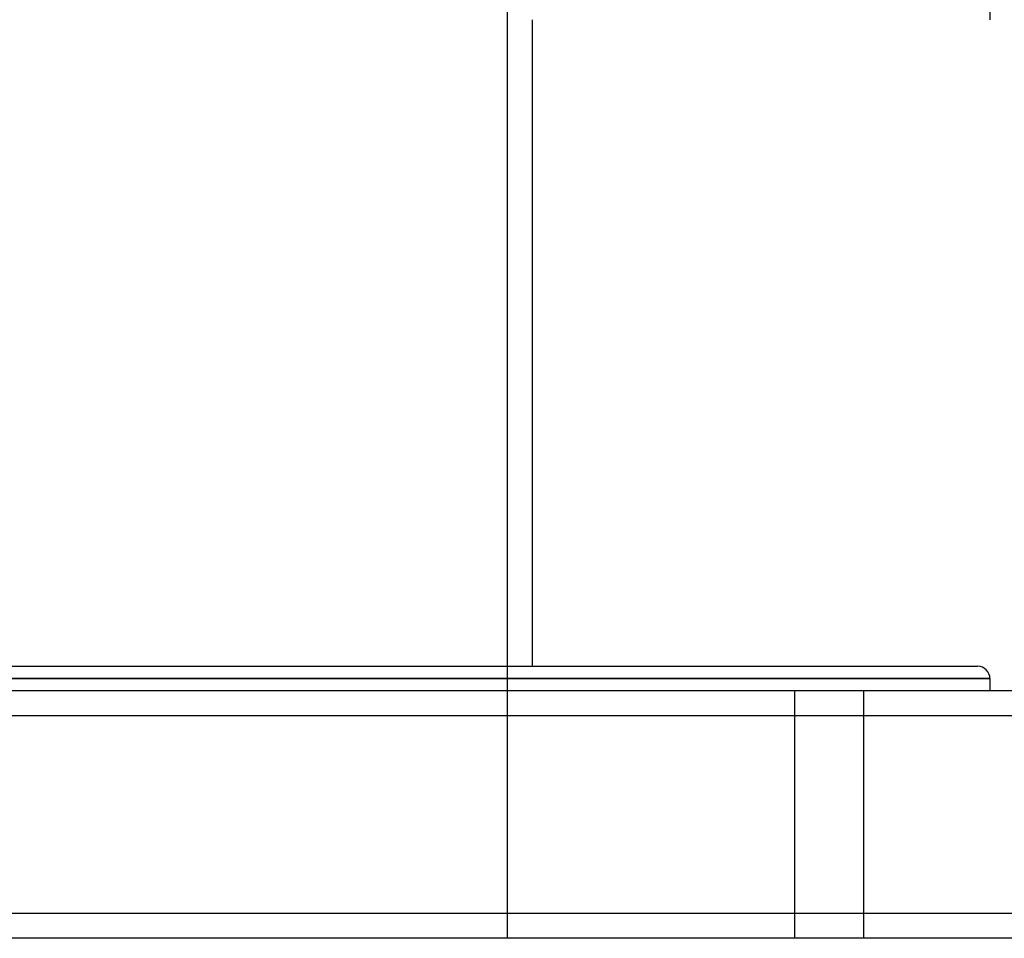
# Model space of a CAD drawing. Header units: millimetres. Extents: x -675 to 675, y -276 to 513.
# Tile 12 of 17: x 256 to 455, y -276 to -90. Entities that reach past the tile are written whole.
import ezdxf

# ---------------------------------------------------------------- set-up
doc = ezdxf.new("R2010")
doc.units = ezdxf.units.MM
doc.layers.add('HIDDEN', color=7, linetype='Continuous')
doc.layers.add('THICK', color=7, linetype='Continuous')

msp = doc.modelspace()

# ---------------------------------------------------------------- linework, layer by layer
at = {"layer": 'HIDDEN'}
for p, q in [((355, -275.5), (355, -84.8)), ((452.5, -223), (0, -223)), ((413, -225.5), (413, -275.5)), ((413, -225.5), (413, -275.5)), ((427, -275.5), (427, -225.5)), ((427, -275.5), (427, -225.5)), ((545, -230.5), (-545, -230.5)), ((545, -270.5), (-545, -270.5))]:
    msp.add_line(p, q, dxfattribs=at)
at = {"layer": 'THICK'}
for p, q in [((452.5, -66.86), (452.5, -89.8)), ((360, -89.8), (360, -220.5)), ((0, -220.5), (450, -220.5)), ((0, -223), (452.5, -223)), ((452.5, -223), (452.5, -225.5)), ((545, -225.5), (-545, -225.5)), ((545, -230.5), (-545, -230.5)), ((545, -270.5), (-545, -270.5)), ((545, -275.5), (-545, -275.5))]:
    msp.add_line(p, q, dxfattribs=at)
msp.add_arc((450, -223), 2.5, 0, 90, dxfattribs=at)

doc.saveas('drawing.dxf')
